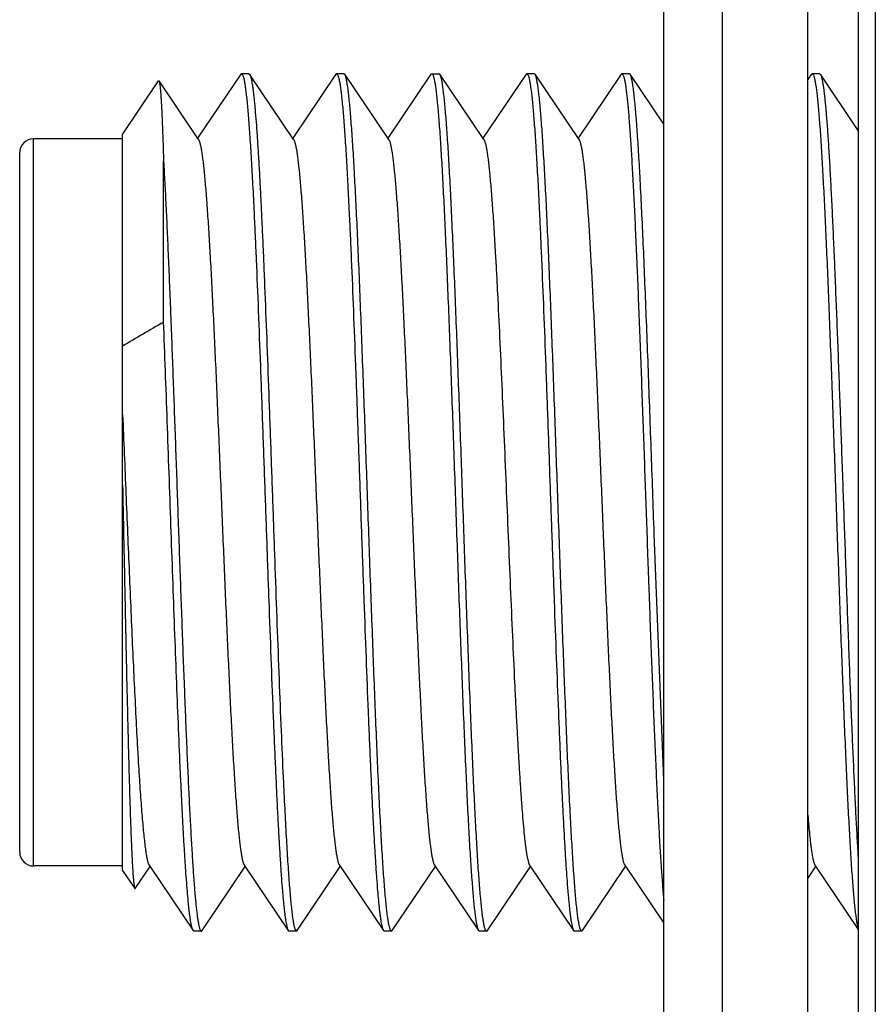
# Model space of a CAD drawing. Header units: inches. Extents: x 0.2 to 16.8, y 0.2 to 10.8.
# Tile 20 of 36: x 7.743 to 7.993, y 5.066 to 5.353. Entities that reach past the tile are written whole.
import ezdxf

# ---------------------------------------------------------------- set-up
doc = ezdxf.new("R2010")
doc.units = ezdxf.units.IN
doc.header["$LTSCALE"] = 0.935
doc.header["$MEASUREMENT"] = 0
doc.layers.get('0').update_dxf_attribs({"linetype": 'CONTINUOUS'})

msp = doc.modelspace()

# ---------------------------------------------------------------- linework, layer by layer
at = {"color": 7, "linetype": 'CONTINUOUS'}
for p, q in [((7.94792, 8.20485), (7.94792, 3.13785)), ((7.93092, 3.14785), (7.93092, 8.19485)), ((7.98764, 7.67285), (7.98764, 3.67485)), ((7.97292, 3.67385), (7.97292, 7.66885)), ((7.80757, 5.33668), (7.795, 5.31806)), ((7.8078, 5.33685), (7.80757, 5.33668)), ((7.80994, 5.33685), (7.8078, 5.33685)), ((7.8078, 5.33685), (7.80818, 5.33638)), ((7.80994, 5.33685), (7.81017, 5.33668)), ((7.82301, 5.31765), (7.81017, 5.33668)), ((7.81017, 5.33668), (7.81033, 5.33638)), ((7.8353, 5.33668), (7.82274, 5.31806)), ((7.8353, 5.33668), (7.83553, 5.33685)), ((7.83768, 5.33685), (7.83553, 5.33685)), ((7.83553, 5.33685), (7.83592, 5.33638)), ((7.83768, 5.33685), (7.83784, 5.33677)), ((7.83791, 5.33668), (7.83784, 5.33677)), ((7.85074, 5.31765), (7.83791, 5.33668)), ((7.86303, 5.33668), (7.85047, 5.31806)), ((7.86303, 5.33668), (7.86327, 5.33685)), ((7.86327, 5.33685), (7.86541, 5.33685)), ((7.86327, 5.33685), (7.86337, 5.33682)), ((7.86564, 5.33668), (7.86541, 5.33685)), ((7.87848, 5.31765), (7.86564, 5.33668)), ((7.8658, 5.33638), (7.86564, 5.33668)), ((7.89077, 5.33668), (7.87821, 5.31806)), ((7.89077, 5.33668), (7.891, 5.33685)), ((7.89314, 5.33685), (7.891, 5.33685)), ((7.891, 5.33685), (7.89139, 5.33638)), ((7.89338, 5.33668), (7.89314, 5.33685)), ((7.90621, 5.31765), (7.89338, 5.33668)), ((7.89353, 5.33638), (7.89338, 5.33668)), ((7.9185, 5.33668), (7.90594, 5.31806)), ((7.9185, 5.33668), (7.91873, 5.33685)), ((7.92088, 5.33685), (7.91873, 5.33685)), ((7.91873, 5.33685), (7.91912, 5.33638)), ((7.92111, 5.33668), (7.92088, 5.33685)), ((7.93092, 5.32214), (7.92111, 5.33668)), ((7.97397, 5.33668), (7.97292, 5.33512)), ((7.97397, 5.33668), (7.9742, 5.33685)), ((7.97635, 5.33685), (7.9742, 5.33685)), ((7.9742, 5.33685), (7.97459, 5.33638)), ((7.97635, 5.33685), (7.97658, 5.33668)), ((7.98764, 5.32028), (7.97658, 5.33668)), ((7.97658, 5.33668), (7.97673, 5.33638)), ((7.77313, 5.31914), (7.78364, 5.33472)), ((7.78364, 5.33472), (7.78376, 5.33472)), ((7.79527, 5.31765), (7.78376, 5.33472)), ((7.77313, 5.31785), (7.74713, 5.31785)), ((7.77313, 5.10457), (7.77313, 5.31914)), ((7.74313, 5.10985), (7.74313, 5.31385)), ((7.78508, 5.26445), (7.78508, 5.3113)), ((7.93092, 5.13099), (7.92814, 5.20267)), ((7.77313, 5.10585), (7.74713, 5.10585)), ((7.77313, 5.10457), (7.7767, 5.09927)), ((7.77683, 5.09927), (7.78113, 5.10565)), ((7.78086, 5.10606), (7.7937, 5.08703)), ((7.79631, 5.08703), (7.80887, 5.10565)), ((7.8086, 5.10606), (7.82143, 5.08703)), ((7.82404, 5.08703), (7.8366, 5.10565)), ((7.83633, 5.10606), (7.84917, 5.08703)), ((7.85177, 5.08703), (7.86434, 5.10565)), ((7.86407, 5.10606), (7.8769, 5.08703)), ((7.87951, 5.08703), (7.89207, 5.10565)), ((7.8918, 5.10606), (7.90464, 5.08703)), ((7.90724, 5.08703), (7.91981, 5.10565)), ((7.91953, 5.10606), (7.93092, 5.08918)), ((7.97292, 5.10216), (7.97528, 5.10565)), ((7.975, 5.10606), (7.98764, 5.08732)), ((7.7767, 5.09927), (7.77683, 5.09927)), ((7.79393, 5.08685), (7.7937, 5.08703)), ((7.79607, 5.08685), (7.79631, 5.08703)), ((7.82128, 5.08733), (7.82143, 5.08703)), ((7.82143, 5.08703), (7.82166, 5.08685)), ((7.82342, 5.08733), (7.82381, 5.08685)), ((7.82381, 5.08685), (7.82404, 5.08703)), ((7.84901, 5.08733), (7.84917, 5.08703)), ((7.84917, 5.08703), (7.8494, 5.08685)), ((7.85177, 5.08703), (7.85154, 5.08685)), ((7.8769, 5.08703), (7.87713, 5.08685)), ((7.87928, 5.08685), (7.87951, 5.08703)), ((7.90448, 5.08733), (7.90464, 5.08703)), ((7.90464, 5.08703), (7.90487, 5.08685)), ((7.90701, 5.08685), (7.90724, 5.08703)), ((7.79607, 5.08685), (7.79393, 5.08685)), ((7.82381, 5.08685), (7.82166, 5.08685)), ((7.85154, 5.08685), (7.8494, 5.08685)), ((7.87928, 5.08685), (7.87713, 5.08685)), ((7.90701, 5.08685), (7.90487, 5.08685))]:
    msp.add_line(p, q, dxfattribs=at)
at = {"color": 9, "linetype": 'CONTINUOUS'}
for p, q in [((7.9926, 7.67285), (7.9926, 3.67485)), ((7.74713, 5.10585), (7.74713, 5.31785))]:
    msp.add_line(p, q, dxfattribs=at)
at = {"color": 7, "linetype": 'CONTINUOUS'}
for centre, radius, start, end in [((7.74713, 5.31385), 0.004, 90, 180), ((8.59229, 3.87968), 1.60286, 120.23881, 120.73452), ((7.74713, 5.10985), 0.004, 180, 270)]:
    msp.add_arc(centre, radius, start, end, dxfattribs=at)
for points, knots in [([(7.85154, 5.08685), (7.85152, 5.08685), (7.85149, 5.08686), (7.85143, 5.08689), (7.85138, 5.08694), (7.85133, 5.087), (7.85127, 5.08709), (7.85122, 5.08719), (7.85117, 5.08731), (7.85109, 5.0875), (7.851, 5.08779), (7.8509, 5.08819), (7.85079, 5.08866), (7.85068, 5.0892), (7.85058, 5.08981), (7.85047, 5.0905), (7.85037, 5.09126), (7.85022, 5.0924), (7.85004, 5.09401), (7.84983, 5.09615), (7.84961, 5.09855), (7.8494, 5.10122), (7.84919, 5.10415), (7.8489, 5.10854), (7.84853, 5.11463), (7.84811, 5.12259), (7.84769, 5.13139), (7.84727, 5.14094), (7.84684, 5.15114), (7.84642, 5.16191), (7.846, 5.17315), (7.84557, 5.18475), (7.84515, 5.1966), (7.84472, 5.20859), (7.8443, 5.22061), (7.84388, 5.23255), (7.84345, 5.2443), (7.84303, 5.25575), (7.8426, 5.26678), (7.84218, 5.27731), (7.84176, 5.28723), (7.84133, 5.29644), (7.84097, 5.30364), (7.84068, 5.30899), (7.84047, 5.31266), (7.84026, 5.3161), (7.84005, 5.3193), (7.83983, 5.32225), (7.83962, 5.32494), (7.83941, 5.32737), (7.8392, 5.32953), (7.83899, 5.33141), (7.83881, 5.33281), (7.83866, 5.33378), (7.83855, 5.33441), (7.83845, 5.33496), (7.83834, 5.33545), (7.83824, 5.33586), (7.83814, 5.33616), (7.83807, 5.33636), (7.83802, 5.33648), (7.83796, 5.33659), (7.83793, 5.33665), (7.83791, 5.33668)], [0, 0, 0, 0, 0.000216, 0.000455, 0.000734, 0.001066, 0.001456, 0.001908, 0.002425, 0.00301, 0.004383, 0.006032, 0.007961, 0.01017, 0.01266, 0.015429, 0.018478, 0.021805, 0.029286, 0.037857, 0.047501, 0.058195, 0.069915, 0.082636, 0.110957, 0.142898, 0.178163, 0.216425, 0.257329, 0.300495, 0.345522, 0.391991, 0.43947, 0.487518, 0.535687, 0.58353, 0.630602, 0.676464, 0.720691, 0.762871, 0.802613, 0.839547, 0.873331, 0.888943, 0.903652, 0.917424, 0.930229, 0.942036, 0.952818, 0.962553, 0.971216, 0.978791, 0.985261, 0.988079, 0.990616, 0.992873, 0.99485, 0.996547, 0.997967, 0.998575, 0.999115, 0.999589, 1, 1, 1, 1]), ([(7.86337, 5.33682), (7.86338, 5.33681), (7.8634, 5.3368), (7.86342, 5.33678), (7.86343, 5.33677)], [0, 0, 0, 0, 0.234416, 1, 1, 1, 1]), ([(7.86343, 5.33677), (7.86345, 5.33675), (7.86349, 5.3367), (7.86354, 5.33662), (7.86359, 5.33652), (7.86366, 5.33636), (7.86375, 5.3361), (7.86386, 5.33574), (7.86396, 5.33532), (7.86407, 5.33482), (7.86417, 5.33425), (7.86428, 5.33361), (7.86438, 5.3329), (7.86453, 5.33182), (7.86471, 5.33031), (7.86491, 5.32828), (7.86512, 5.32599), (7.86533, 5.32344), (7.86554, 5.32064), (7.86575, 5.31759), (7.86596, 5.3143), (7.86617, 5.31077), (7.86646, 5.30563), (7.86682, 5.29869), (7.86723, 5.28978), (7.86765, 5.28017), (7.86807, 5.26993), (7.86849, 5.25916), (7.86891, 5.24797), (7.86933, 5.23644), (7.86975, 5.22469), (7.87017, 5.21283), (7.87058, 5.20096), (7.871, 5.18918), (7.87142, 5.17761), (7.87184, 5.16636), (7.87226, 5.15551), (7.87268, 5.14518), (7.8731, 5.13546), (7.87351, 5.12643), (7.87387, 5.11937), (7.87416, 5.11414), (7.87437, 5.11054), (7.87458, 5.10717), (7.87479, 5.10404), (7.875, 5.10116), (7.87521, 5.09853), (7.87542, 5.09615), (7.87562, 5.09404), (7.87583, 5.09219), (7.87601, 5.09083), (7.87616, 5.08987), (7.87626, 5.08926), (7.87637, 5.08871), (7.87647, 5.08824), (7.87658, 5.08783), (7.87667, 5.08754), (7.87674, 5.08734), (7.87679, 5.08722), (7.87685, 5.08712), (7.87688, 5.08705), (7.8769, 5.08703)], [0, 0, 0, 0, 0.00033, 0.000717, 0.001166, 0.001678, 0.002898, 0.004387, 0.006148, 0.008182, 0.01049, 0.013072, 0.015927, 0.019055, 0.026122, 0.034259, 0.043449, 0.053674, 0.064909, 0.077132, 0.090314, 0.104425, 0.119434, 0.152009, 0.187743, 0.226314, 0.267371, 0.310542, 0.355435, 0.401643, 0.448746, 0.496316, 0.543922, 0.591131, 0.637515, 0.682652, 0.726132, 0.767562, 0.806564, 0.842786, 0.8759, 0.891196, 0.905606, 0.919095, 0.931635, 0.943197, 0.953756, 0.963288, 0.971772, 0.979191, 0.985531, 0.988292, 0.99078, 0.992994, 0.994934, 0.9966, 0.997996, 0.998594, 0.999126, 0.999594, 1, 1, 1, 1]), ([(7.92814, 5.20267), (7.92799, 5.20682), (7.9277, 5.21509), (7.92726, 5.22745), (7.92682, 5.23965), (7.92639, 5.25157), (7.92595, 5.26311), (7.92551, 5.27413), (7.92508, 5.28454), (7.92464, 5.29424), (7.92427, 5.30182), (7.92397, 5.30745), (7.92375, 5.31133), (7.92353, 5.31496), (7.92331, 5.31834), (7.9231, 5.32146), (7.92288, 5.3243), (7.92266, 5.32686), (7.92244, 5.32914), (7.92223, 5.33113), (7.92204, 5.33261), (7.92188, 5.33364), (7.92178, 5.3343), (7.92167, 5.33488), (7.92156, 5.33539), (7.92145, 5.33582), (7.92135, 5.33614), (7.92128, 5.33635), (7.92122, 5.33648), (7.92117, 5.33659), (7.92113, 5.33665), (7.92111, 5.33668)], [0, 0, 0, 0, 0.092603, 0.184965, 0.276177, 0.365336, 0.451562, 0.534004, 0.611848, 0.684325, 0.750722, 0.781433, 0.810384, 0.837504, 0.862726, 0.88599, 0.907237, 0.926418, 0.943488, 0.958405, 0.971139, 0.976679, 0.981665, 0.986095, 0.98997, 0.99329, 0.99606, 0.997242, 0.99829, 0.999208, 1, 1, 1, 1]), ([(7.78376, 5.33472), (7.78377, 5.33471), (7.78378, 5.33468), (7.78381, 5.33462), (7.78385, 5.3345), (7.78389, 5.33433), (7.78393, 5.33411), (7.78397, 5.33386), (7.78401, 5.33356), (7.78405, 5.33321), (7.78411, 5.33267), (7.78418, 5.33188), (7.78426, 5.33081), (7.78434, 5.32957), (7.78443, 5.32817), (7.78451, 5.3266), (7.78459, 5.32487), (7.78467, 5.32298), (7.78475, 5.32094), (7.78484, 5.31874), (7.78495, 5.31551), (7.78503, 5.31302), (7.78508, 5.3113)], [0, 0, 0, 0, 0.001781, 0.003976, 0.009668, 0.017143, 0.026424, 0.037524, 0.050443, 0.065181, 0.081736, 0.12028, 0.166024, 0.218906, 0.278848, 0.345763, 0.419555, 0.500113, 0.587319, 0.68105, 0.78118, 1, 1, 1, 1]), ([(7.80818, 5.33638), (7.80822, 5.33629), (7.80829, 5.33607), (7.8084, 5.33572), (7.8085, 5.3353), (7.8086, 5.33481), (7.8087, 5.33426), (7.80884, 5.3334), (7.80902, 5.33215), (7.80922, 5.33046), (7.80942, 5.32852), (7.80963, 5.32632), (7.80983, 5.32388), (7.81003, 5.3212), (7.81031, 5.31717), (7.81066, 5.31156), (7.81107, 5.30421), (7.81144, 5.29682), (7.81177, 5.28957), (7.81219, 5.28005), (7.81271, 5.26739), (7.81331, 5.25146), (7.81392, 5.23475), (7.81453, 5.21761), (7.81514, 5.20036), (7.81574, 5.18332), (7.81635, 5.16684), (7.81687, 5.1536), (7.81728, 5.14351), (7.81759, 5.13642), (7.81789, 5.1297), (7.8182, 5.12337), (7.8185, 5.11747), (7.81881, 5.11202), (7.81911, 5.10706), (7.81942, 5.1026), (7.81968, 5.09922), (7.81989, 5.09678), (7.82004, 5.09515), (7.8202, 5.09367), (7.82035, 5.09233), (7.8205, 5.09114), (7.82065, 5.09009), (7.82081, 5.08919), (7.82094, 5.08853), (7.82104, 5.08808), (7.82112, 5.0878), (7.8212, 5.08755), (7.82125, 5.0874), (7.82128, 5.08733)], [0, 0, 0, 0, 0.001217, 0.002689, 0.004419, 0.006407, 0.008656, 0.011164, 0.016957, 0.023778, 0.031614, 0.040451, 0.05027, 0.061052, 0.072774, 0.098936, 0.128534, 0.161317, 0.187826, 0.215841, 0.275845, 0.340171, 0.407579, 0.47677, 0.546409, 0.615153, 0.681676, 0.744696, 0.774508, 0.802996, 0.830022, 0.855455, 0.879174, 0.901064, 0.92102, 0.938948, 0.954761, 0.961851, 0.968386, 0.974358, 0.97976, 0.984588, 0.988835, 0.992501, 0.995581, 0.996903, 0.998079, 0.999111, 1, 1, 1, 1]), ([(7.81033, 5.33638), (7.81035, 5.33631), (7.81041, 5.33617), (7.81048, 5.33592), (7.81056, 5.33565), (7.81066, 5.33521), (7.81079, 5.33457), (7.81094, 5.3337), (7.81109, 5.33268), (7.81124, 5.33153), (7.81139, 5.33023), (7.81154, 5.3288), (7.81169, 5.32723), (7.81189, 5.32487), (7.81215, 5.3216), (7.81245, 5.3173), (7.81275, 5.3125), (7.81305, 5.30724), (7.81335, 5.30154), (7.81365, 5.29542), (7.81395, 5.28891), (7.81425, 5.28204), (7.81465, 5.27226), (7.81516, 5.25939), (7.81575, 5.24335), (7.81635, 5.22672), (7.81695, 5.20982), (7.81754, 5.19296), (7.81814, 5.17644), (7.81873, 5.16058), (7.81933, 5.14568), (7.81974, 5.13609), (7.81996, 5.1315)], [0, 0, 0, 0, 0.001059, 0.002284, 0.003678, 0.005242, 0.008881, 0.013203, 0.018207, 0.023889, 0.030244, 0.037265, 0.044945, 0.053277, 0.071855, 0.092915, 0.116361, 0.142086, 0.169971, 0.199888, 0.231698, 0.265253, 0.300399, 0.374804, 0.453534, 0.535129, 0.618077, 0.70084, 0.781883, 0.859705, 0.932862, 1, 1, 1, 1]), ([(7.83592, 5.33638), (7.83595, 5.33629), (7.83603, 5.33607), (7.83613, 5.33572), (7.83623, 5.3353), (7.83633, 5.33481), (7.83643, 5.33426), (7.83658, 5.3334), (7.83675, 5.33215), (7.83695, 5.33046), (7.83716, 5.32852), (7.83736, 5.32632), (7.83756, 5.32388), (7.83777, 5.3212), (7.83805, 5.31717), (7.8384, 5.31156), (7.8388, 5.30421), (7.83917, 5.29682), (7.83951, 5.28957), (7.83992, 5.28005), (7.84044, 5.26739), (7.84105, 5.25146), (7.84165, 5.23475), (7.84226, 5.21761), (7.84287, 5.20036), (7.84348, 5.18332), (7.84409, 5.16684), (7.8446, 5.1536), (7.84502, 5.14351), (7.84532, 5.13642), (7.84563, 5.1297), (7.84593, 5.12337), (7.84624, 5.11747), (7.84654, 5.11202), (7.84685, 5.10706), (7.84715, 5.1026), (7.84741, 5.09922), (7.84763, 5.09678), (7.84778, 5.09515), (7.84793, 5.09367), (7.84808, 5.09233), (7.84824, 5.09114), (7.84839, 5.09009), (7.84854, 5.08919), (7.84867, 5.08853), (7.84878, 5.08808), (7.84886, 5.0878), (7.84893, 5.08755), (7.84899, 5.0874), (7.84901, 5.08733)], [0, 0, 0, 0, 0.001217, 0.002689, 0.004419, 0.006407, 0.008656, 0.011164, 0.016957, 0.023778, 0.031614, 0.040451, 0.05027, 0.061052, 0.072774, 0.098936, 0.128534, 0.161317, 0.187826, 0.215841, 0.275845, 0.340171, 0.407579, 0.47677, 0.546409, 0.615153, 0.681676, 0.744696, 0.774508, 0.802996, 0.830022, 0.855455, 0.879174, 0.901064, 0.92102, 0.938948, 0.954761, 0.961851, 0.968386, 0.974358, 0.97976, 0.984588, 0.988835, 0.992501, 0.995581, 0.996903, 0.998079, 0.999111, 1, 1, 1, 1]), ([(7.87928, 5.08685), (7.87926, 5.08685), (7.87922, 5.08686), (7.87917, 5.08689), (7.87911, 5.08694), (7.87906, 5.087), (7.87901, 5.08708), (7.87896, 5.08718), (7.87891, 5.08729), (7.87883, 5.08748), (7.87874, 5.08776), (7.87864, 5.08816), (7.87853, 5.08862), (7.87843, 5.08915), (7.87832, 5.08975), (7.87822, 5.09042), (7.87811, 5.09116), (7.87797, 5.09228), (7.87779, 5.09385), (7.87758, 5.09594), (7.87737, 5.09829), (7.87716, 5.1009), (7.87695, 5.10377), (7.87666, 5.10807), (7.8763, 5.11403), (7.87589, 5.12183), (7.87547, 5.13046), (7.87505, 5.13982), (7.87463, 5.14984), (7.87421, 5.16042), (7.87379, 5.17147), (7.87337, 5.18289), (7.87295, 5.19458), (7.87254, 5.20642), (7.87212, 5.21831), (7.8717, 5.23014), (7.87128, 5.24181), (7.87086, 5.2532), (7.87044, 5.26421), (7.87002, 5.27475), (7.8696, 5.28472), (7.86918, 5.29402), (7.86877, 5.30258), (7.86835, 5.31031), (7.86799, 5.3162), (7.8677, 5.32045), (7.86749, 5.32327), (7.86728, 5.32584), (7.86707, 5.32814), (7.86686, 5.33019), (7.86665, 5.33196), (7.86647, 5.33327), (7.86633, 5.33417), (7.86622, 5.33475), (7.86612, 5.33526), (7.86601, 5.3357), (7.86591, 5.33606), (7.86583, 5.33628), (7.8658, 5.33638)], [0, 0, 0, 0, 0.000213, 0.000449, 0.000725, 0.001051, 0.001434, 0.001878, 0.002385, 0.002958, 0.004304, 0.00592, 0.007809, 0.009973, 0.012411, 0.015123, 0.018109, 0.021367, 0.028694, 0.037089, 0.046536, 0.057013, 0.068498, 0.080965, 0.108732, 0.140063, 0.174675, 0.212256, 0.252463, 0.294931, 0.339276, 0.385093, 0.431967, 0.479471, 0.527173, 0.574639, 0.621439, 0.667146, 0.711345, 0.753635, 0.793631, 0.83097, 0.865313, 0.89635, 0.923799, 0.936099, 0.947413, 0.957715, 0.966983, 0.975197, 0.982339, 0.988396, 0.991014, 0.993359, 0.995428, 0.997223, 0.998746, 1, 1, 1, 1]), ([(7.89139, 5.33638), (7.89142, 5.33629), (7.8915, 5.33607), (7.8916, 5.33572), (7.8917, 5.3353), (7.8918, 5.33481), (7.8919, 5.33426), (7.89205, 5.3334), (7.89222, 5.33215), (7.89242, 5.33046), (7.89263, 5.32852), (7.89283, 5.32632), (7.89303, 5.32388), (7.89324, 5.3212), (7.89352, 5.31717), (7.89387, 5.31156), (7.89427, 5.30421), (7.89464, 5.29682), (7.89498, 5.28957), (7.89539, 5.28005), (7.89591, 5.26739), (7.89652, 5.25146), (7.89712, 5.23475), (7.89773, 5.21761), (7.89834, 5.20036), (7.89895, 5.18332), (7.89955, 5.16684), (7.90007, 5.1536), (7.90049, 5.14351), (7.90079, 5.13642), (7.9011, 5.1297), (7.9014, 5.12337), (7.90171, 5.11747), (7.90201, 5.11202), (7.90232, 5.10706), (7.90262, 5.1026), (7.90288, 5.09922), (7.90309, 5.09678), (7.90325, 5.09515), (7.9034, 5.09367), (7.90355, 5.09233), (7.90371, 5.09114), (7.90386, 5.09009), (7.90401, 5.08919), (7.90414, 5.08853), (7.90425, 5.08808), (7.90432, 5.0878), (7.9044, 5.08755), (7.90445, 5.0874), (7.90448, 5.08733)], [0, 0, 0, 0, 0.001217, 0.002689, 0.004419, 0.006407, 0.008656, 0.011164, 0.016957, 0.023778, 0.031614, 0.040451, 0.05027, 0.061052, 0.072774, 0.098936, 0.128534, 0.161317, 0.187826, 0.215841, 0.275845, 0.340171, 0.407579, 0.47677, 0.546409, 0.615153, 0.681676, 0.744696, 0.774508, 0.802996, 0.830022, 0.855455, 0.879174, 0.901064, 0.92102, 0.938948, 0.954761, 0.961851, 0.968386, 0.974358, 0.97976, 0.984588, 0.988835, 0.992501, 0.995581, 0.996903, 0.998079, 0.999111, 1, 1, 1, 1]), ([(7.90701, 5.08685), (7.90699, 5.08685), (7.90696, 5.08686), (7.9069, 5.08689), (7.90685, 5.08694), (7.9068, 5.087), (7.90674, 5.08708), (7.90669, 5.08718), (7.90664, 5.08729), (7.90657, 5.08748), (7.90648, 5.08776), (7.90637, 5.08816), (7.90627, 5.08862), (7.90616, 5.08915), (7.90606, 5.08975), (7.90595, 5.09042), (7.90585, 5.09116), (7.9057, 5.09228), (7.90552, 5.09385), (7.90531, 5.09594), (7.9051, 5.09829), (7.9049, 5.1009), (7.90469, 5.10377), (7.9044, 5.10807), (7.90404, 5.11403), (7.90362, 5.12183), (7.9032, 5.13046), (7.90278, 5.13982), (7.90237, 5.14984), (7.90195, 5.16042), (7.90153, 5.17147), (7.90111, 5.18289), (7.90069, 5.19458), (7.90027, 5.20642), (7.89985, 5.21831), (7.89943, 5.23014), (7.89901, 5.24181), (7.89859, 5.2532), (7.89817, 5.26421), (7.89775, 5.27475), (7.89734, 5.28472), (7.89692, 5.29402), (7.8965, 5.30258), (7.89608, 5.31031), (7.89572, 5.3162), (7.89543, 5.32045), (7.89522, 5.32327), (7.89502, 5.32584), (7.89481, 5.32814), (7.8946, 5.33019), (7.89439, 5.33196), (7.89421, 5.33327), (7.89406, 5.33417), (7.89396, 5.33475), (7.89385, 5.33526), (7.89375, 5.3357), (7.89364, 5.33606), (7.89357, 5.33628), (7.89353, 5.33638)], [0, 0, 0, 0, 0.000213, 0.000449, 0.000725, 0.001051, 0.001434, 0.001878, 0.002385, 0.002958, 0.004304, 0.00592, 0.007809, 0.009973, 0.012411, 0.015123, 0.018109, 0.021367, 0.028694, 0.037089, 0.046536, 0.057013, 0.068498, 0.080965, 0.108732, 0.140063, 0.174675, 0.212256, 0.252463, 0.294931, 0.339276, 0.385093, 0.431967, 0.479471, 0.527173, 0.574639, 0.621439, 0.667146, 0.711345, 0.753635, 0.793631, 0.83097, 0.865313, 0.89635, 0.923799, 0.936099, 0.947413, 0.957715, 0.966983, 0.975197, 0.982339, 0.988396, 0.991014, 0.993359, 0.995428, 0.997223, 0.998746, 1, 1, 1, 1]), ([(7.91912, 5.33638), (7.91915, 5.3363), (7.91922, 5.33611), (7.91931, 5.3358), (7.9194, 5.33544), (7.91949, 5.33502), (7.91959, 5.33455), (7.91971, 5.33382), (7.91987, 5.33277), (7.92005, 5.33135), (7.92024, 5.32972), (7.92042, 5.32789), (7.9206, 5.32586), (7.92079, 5.32362), (7.92104, 5.32026), (7.92135, 5.31559), (7.92172, 5.30946), (7.92209, 5.30264), (7.92245, 5.29519), (7.92282, 5.28716), (7.92319, 5.2786), (7.92355, 5.26958), (7.92392, 5.26016), (7.92442, 5.24698), (7.92503, 5.23001), (7.92576, 5.20939), (7.92648, 5.18884), (7.92721, 5.16893), (7.92783, 5.15299), (7.92833, 5.14097), (7.92869, 5.13266), (7.92906, 5.1249), (7.92943, 5.11774), (7.92979, 5.11124), (7.9301, 5.10626), (7.93036, 5.10263), (7.93054, 5.1002), (7.93073, 5.09795), (7.93085, 5.09653), (7.93092, 5.09584)], [0, 0, 0, 0, 0.001124, 0.002462, 0.004016, 0.005788, 0.007777, 0.009986, 0.015056, 0.020994, 0.02779, 0.035435, 0.043917, 0.053222, 0.063334, 0.085908, 0.111485, 0.139889, 0.170922, 0.204371, 0.240002, 0.277567, 0.316806, 0.357444, 0.441783, 0.528238, 0.614407, 0.697892, 0.776373, 0.813048, 0.847669, 0.879995, 0.909801, 0.936882, 0.961049, 0.971987, 0.982136, 0.991479, 1, 1, 1, 1]), ([(7.97459, 5.33638), (7.97463, 5.33629), (7.9747, 5.33608), (7.9748, 5.33572), (7.9749, 5.33531), (7.975, 5.33482), (7.9751, 5.33427), (7.97525, 5.33341), (7.97542, 5.33217), (7.97562, 5.33049), (7.97582, 5.32856), (7.97603, 5.32638), (7.97623, 5.32396), (7.97643, 5.32129), (7.97671, 5.31728), (7.97706, 5.31171), (7.97746, 5.3044), (7.97787, 5.2963), (7.97827, 5.28748), (7.97868, 5.27802), (7.97908, 5.26799), (7.97949, 5.25748), (7.9799, 5.24659), (7.98044, 5.23155), (7.98111, 5.2125), (7.98179, 5.19344), (7.98233, 5.17837), (7.98274, 5.16744), (7.98314, 5.15688), (7.98355, 5.14679), (7.98396, 5.13726), (7.98436, 5.12837), (7.98476, 5.12018), (7.98517, 5.11278), (7.98552, 5.10713), (7.9858, 5.10305), (7.986, 5.10033), (7.9862, 5.09785), (7.9864, 5.09562), (7.98661, 5.09363), (7.98681, 5.09189), (7.98698, 5.09061), (7.98712, 5.08971), (7.98723, 5.08913), (7.98733, 5.08861), (7.98743, 5.08817), (7.98753, 5.08779), (7.9876, 5.08755), (7.98764, 5.08745)], [0, 0, 0, 0, 0.001213, 0.002679, 0.004401, 0.006381, 0.008619, 0.011115, 0.016877, 0.023661, 0.031455, 0.040243, 0.050007, 0.060728, 0.072384, 0.098399, 0.127833, 0.160437, 0.195934, 0.234024, 0.27438, 0.316661, 0.360506, 0.405542, 0.497643, 0.589834, 0.63498, 0.678978, 0.721454, 0.762045, 0.800407, 0.836213, 0.869158, 0.898963, 0.925375, 0.937238, 0.948172, 0.958155, 0.967164, 0.975184, 0.982197, 0.988191, 0.990803, 0.993157, 0.995254, 0.997092, 0.998673, 1, 1, 1, 1]), ([(7.97673, 5.33638), (7.97676, 5.3363), (7.97683, 5.33613), (7.97691, 5.33585), (7.97699, 5.33553), (7.97708, 5.33515), (7.97716, 5.33474), (7.97728, 5.33409), (7.97743, 5.33316), (7.9776, 5.33192), (7.97777, 5.33049), (7.97793, 5.32889), (7.9781, 5.32712), (7.97827, 5.32517), (7.97851, 5.32224), (7.9788, 5.31817), (7.97914, 5.31282), (7.97947, 5.30687), (7.97981, 5.30035), (7.98015, 5.2933), (7.98049, 5.28577), (7.98083, 5.2778), (7.98117, 5.26943), (7.98163, 5.25764), (7.9822, 5.2423), (7.98287, 5.22345), (7.98355, 5.20432), (7.98422, 5.18537), (7.98489, 5.16705), (7.98546, 5.15238), (7.98593, 5.14128), (7.98627, 5.13355), (7.9866, 5.1263), (7.98694, 5.11955), (7.98728, 5.11335), (7.98752, 5.10941), (7.98764, 5.10753)], [0, 0, 0, 0, 0.001085, 0.002361, 0.003831, 0.005497, 0.007359, 0.009416, 0.01412, 0.019604, 0.025863, 0.032889, 0.040673, 0.049203, 0.058468, 0.079148, 0.102592, 0.128661, 0.157202, 0.188046, 0.221009, 0.255897, 0.292501, 0.330603, 0.410392, 0.493366, 0.577553, 0.660951, 0.741579, 0.81752, 0.853164, 0.886971, 0.918739, 0.948281, 0.975422, 1, 1, 1, 1]), ([(7.79527, 5.31765), (7.79531, 5.31759), (7.79539, 5.31745), (7.79549, 5.31721), (7.79559, 5.31691), (7.7957, 5.31655), (7.7958, 5.31613), (7.7959, 5.31566), (7.79601, 5.31512), (7.79615, 5.3143), (7.79633, 5.31312), (7.79654, 5.31155), (7.79674, 5.30975), (7.79695, 5.30773), (7.79716, 5.3055), (7.79736, 5.30307), (7.79757, 5.30043), (7.79786, 5.29652), (7.79821, 5.29117), (7.79862, 5.28424), (7.79904, 5.27667), (7.79945, 5.26852), (7.79986, 5.25987), (7.80028, 5.25079), (7.80069, 5.24136), (7.80111, 5.23167), (7.80152, 5.22181), (7.80194, 5.21185), (7.80235, 5.2019), (7.80276, 5.19204), (7.80318, 5.18235), (7.80359, 5.17292), (7.80401, 5.16384), (7.80442, 5.15519), (7.80483, 5.14704), (7.80525, 5.13947), (7.80566, 5.13253), (7.80601, 5.12719), (7.8063, 5.12328), (7.80651, 5.12064), (7.80671, 5.11821), (7.80692, 5.11598), (7.80713, 5.11396), (7.80733, 5.11216), (7.80754, 5.11059), (7.80772, 5.10941), (7.80786, 5.10859), (7.80797, 5.10805), (7.80807, 5.10758), (7.80817, 5.10716), (7.80828, 5.1068), (7.80838, 5.1065), (7.80848, 5.10625), (7.80856, 5.10612), (7.8086, 5.10606)], [0, 0, 0, 0, 0.000995, 0.002237, 0.003738, 0.005501, 0.007529, 0.009822, 0.012382, 0.015209, 0.021656, 0.029154, 0.037689, 0.047245, 0.057801, 0.069335, 0.081822, 0.095235, 0.12472, 0.15753, 0.193376, 0.231941, 0.272883, 0.31584, 0.360431, 0.40626, 0.452921, 0.5, 0.547079, 0.59374, 0.639569, 0.68416, 0.727117, 0.768059, 0.806624, 0.84247, 0.87528, 0.904765, 0.918178, 0.930665, 0.942199, 0.952755, 0.962311, 0.970846, 0.978344, 0.984791, 0.987618, 0.990178, 0.992471, 0.994499, 0.996262, 0.997762, 0.999005, 1, 1, 1, 1]), ([(7.82301, 5.31765), (7.82305, 5.31759), (7.82312, 5.31745), (7.82323, 5.31721), (7.82333, 5.31691), (7.82343, 5.31655), (7.82354, 5.31613), (7.82364, 5.31566), (7.82374, 5.31512), (7.82389, 5.3143), (7.82407, 5.31312), (7.82427, 5.31155), (7.82448, 5.30975), (7.82468, 5.30773), (7.82489, 5.3055), (7.8251, 5.30307), (7.82531, 5.30043), (7.82559, 5.29652), (7.82595, 5.29117), (7.82636, 5.28424), (7.82677, 5.27667), (7.82718, 5.26852), (7.8276, 5.25987), (7.82801, 5.25079), (7.82843, 5.24136), (7.82884, 5.23167), (7.82926, 5.22181), (7.82967, 5.21185), (7.83008, 5.2019), (7.8305, 5.19204), (7.83091, 5.18235), (7.83133, 5.17292), (7.83174, 5.16384), (7.83216, 5.15519), (7.83257, 5.14704), (7.83298, 5.13947), (7.83339, 5.13253), (7.83375, 5.12719), (7.83403, 5.12328), (7.83424, 5.12064), (7.83445, 5.11821), (7.83466, 5.11598), (7.83486, 5.11396), (7.83507, 5.11216), (7.83527, 5.11059), (7.83545, 5.10941), (7.8356, 5.10859), (7.8357, 5.10805), (7.8358, 5.10758), (7.83591, 5.10716), (7.83601, 5.1068), (7.83611, 5.1065), (7.83622, 5.10625), (7.83629, 5.10612), (7.83633, 5.10606)], [0, 0, 0, 0, 0.000995, 0.002237, 0.003738, 0.005501, 0.007529, 0.009822, 0.012382, 0.015209, 0.021656, 0.029154, 0.037689, 0.047245, 0.057801, 0.069335, 0.081822, 0.095235, 0.12472, 0.15753, 0.193376, 0.231941, 0.272883, 0.31584, 0.360431, 0.40626, 0.452921, 0.5, 0.547079, 0.59374, 0.639569, 0.68416, 0.727117, 0.768059, 0.806624, 0.84247, 0.87528, 0.904765, 0.918178, 0.930665, 0.942199, 0.952755, 0.962311, 0.970846, 0.978344, 0.984791, 0.987618, 0.990178, 0.992471, 0.994499, 0.996262, 0.997762, 0.999005, 1, 1, 1, 1]), ([(7.85074, 5.31765), (7.85078, 5.31759), (7.85086, 5.31745), (7.85096, 5.31721), (7.85106, 5.31691), (7.85117, 5.31655), (7.85127, 5.31613), (7.85137, 5.31566), (7.85148, 5.31512), (7.85162, 5.3143), (7.8518, 5.31312), (7.85201, 5.31155), (7.85221, 5.30975), (7.85242, 5.30773), (7.85263, 5.3055), (7.85283, 5.30307), (7.85304, 5.30043), (7.85333, 5.29652), (7.85368, 5.29117), (7.85409, 5.28424), (7.85451, 5.27667), (7.85492, 5.26852), (7.85533, 5.25987), (7.85575, 5.25079), (7.85616, 5.24136), (7.85658, 5.23167), (7.85699, 5.22181), (7.8574, 5.21185), (7.85782, 5.2019), (7.85823, 5.19204), (7.85865, 5.18235), (7.85906, 5.17292), (7.85948, 5.16384), (7.85989, 5.15519), (7.8603, 5.14704), (7.86072, 5.13947), (7.86113, 5.13253), (7.86148, 5.12719), (7.86177, 5.12328), (7.86198, 5.12064), (7.86218, 5.11821), (7.86239, 5.11598), (7.8626, 5.11396), (7.8628, 5.11216), (7.86301, 5.11059), (7.86319, 5.10941), (7.86333, 5.10859), (7.86344, 5.10805), (7.86354, 5.10758), (7.86364, 5.10716), (7.86374, 5.1068), (7.86385, 5.1065), (7.86395, 5.10625), (7.86403, 5.10612), (7.86407, 5.10606)], [0, 0, 0, 0, 0.000995, 0.002238, 0.003738, 0.005501, 0.007529, 0.009823, 0.012383, 0.015209, 0.021656, 0.029154, 0.03769, 0.047246, 0.057802, 0.069336, 0.081823, 0.095236, 0.124721, 0.157531, 0.193377, 0.231942, 0.272885, 0.315842, 0.360433, 0.406262, 0.452923, 0.500001, 0.54708, 0.593741, 0.63957, 0.684161, 0.727118, 0.76806, 0.806625, 0.842471, 0.875281, 0.904765, 0.918178, 0.930665, 0.942199, 0.952755, 0.962311, 0.970846, 0.978344, 0.984791, 0.987618, 0.990178, 0.992471, 0.994499, 0.996262, 0.997762, 0.999005, 1, 1, 1, 1]), ([(7.87848, 5.31765), (7.87852, 5.31759), (7.87859, 5.31745), (7.8787, 5.31721), (7.8788, 5.31691), (7.8789, 5.31655), (7.879, 5.31613), (7.87911, 5.31566), (7.87921, 5.31512), (7.87936, 5.3143), (7.87953, 5.31312), (7.87974, 5.31155), (7.87995, 5.30975), (7.88015, 5.30773), (7.88036, 5.3055), (7.88057, 5.30307), (7.88077, 5.30043), (7.88098, 5.29759), (7.88119, 5.29456), (7.8814, 5.29135), (7.88161, 5.28796), (7.88185, 5.28377), (7.88213, 5.27871), (7.88255, 5.27056), (7.88308, 5.25969), (7.8837, 5.24599), (7.88431, 5.2316), (7.88493, 5.21682), (7.88555, 5.20194), (7.88617, 5.18726), (7.88679, 5.17307), (7.88731, 5.16168), (7.88773, 5.15303), (7.88804, 5.14696), (7.88836, 5.14121), (7.88867, 5.13582), (7.88898, 5.13081), (7.88929, 5.1262), (7.8896, 5.12202), (7.88991, 5.11829), (7.89017, 5.11547), (7.89039, 5.11346), (7.89054, 5.11213), (7.8907, 5.11093), (7.89085, 5.10985), (7.89101, 5.1089), (7.89116, 5.10808), (7.8913, 5.10747), (7.89141, 5.10706), (7.89148, 5.10679), (7.89156, 5.10656), (7.89164, 5.10636), (7.89172, 5.1062), (7.89177, 5.1061), (7.8918, 5.10606)], [0, 0, 0, 0, 0.000995, 0.002238, 0.003738, 0.005501, 0.007529, 0.009822, 0.012382, 0.015209, 0.021656, 0.029154, 0.037689, 0.047245, 0.057801, 0.069335, 0.081822, 0.095235, 0.109545, 0.12472, 0.140727, 0.15753, 0.184146, 0.212339, 0.272883, 0.337956, 0.40626, 0.476434, 0.547078, 0.616784, 0.68416, 0.747863, 0.777937, 0.806624, 0.833781, 0.859273, 0.882973, 0.904764, 0.924539, 0.942199, 0.957659, 0.964541, 0.970846, 0.976568, 0.981699, 0.986237, 0.990177, 0.993518, 0.994964, 0.996262, 0.997411, 0.998415, 0.999276, 1, 1, 1, 1]), ([(7.90621, 5.31765), (7.90625, 5.31759), (7.90633, 5.31745), (7.90643, 5.31721), (7.90653, 5.31691), (7.90664, 5.31655), (7.90674, 5.31613), (7.90684, 5.31566), (7.90695, 5.31512), (7.90709, 5.3143), (7.90727, 5.31312), (7.90747, 5.31155), (7.90768, 5.30975), (7.90789, 5.30773), (7.90809, 5.3055), (7.9083, 5.30307), (7.90851, 5.30043), (7.9088, 5.29652), (7.90915, 5.29117), (7.90956, 5.28424), (7.90997, 5.27667), (7.91039, 5.26852), (7.9108, 5.25987), (7.91122, 5.25079), (7.91163, 5.24136), (7.91204, 5.23167), (7.91246, 5.22181), (7.91287, 5.21185), (7.91329, 5.2019), (7.9137, 5.19204), (7.91412, 5.18235), (7.91453, 5.17292), (7.91494, 5.16384), (7.91536, 5.15519), (7.91577, 5.14704), (7.91619, 5.13947), (7.9166, 5.13253), (7.91695, 5.12719), (7.91724, 5.12328), (7.91744, 5.12064), (7.91765, 5.11821), (7.91786, 5.11598), (7.91807, 5.11396), (7.91827, 5.11216), (7.91848, 5.11059), (7.91866, 5.10941), (7.9188, 5.10859), (7.9189, 5.10805), (7.91901, 5.10758), (7.91911, 5.10716), (7.91921, 5.1068), (7.91932, 5.1065), (7.91942, 5.10625), (7.91949, 5.10612), (7.91953, 5.10606)], [0, 0, 0, 0, 0.000995, 0.002238, 0.003738, 0.005501, 0.007529, 0.009822, 0.012382, 0.015209, 0.021656, 0.029154, 0.037689, 0.047245, 0.057801, 0.069335, 0.081822, 0.095235, 0.12472, 0.15753, 0.193376, 0.231941, 0.272883, 0.31584, 0.360431, 0.40626, 0.452921, 0.5, 0.547079, 0.59374, 0.639569, 0.68416, 0.727117, 0.768059, 0.806624, 0.84247, 0.87528, 0.904765, 0.918178, 0.930665, 0.942199, 0.952755, 0.962311, 0.970846, 0.978345, 0.984791, 0.987618, 0.990178, 0.992471, 0.994499, 0.996262, 0.997763, 0.999005, 1, 1, 1, 1]), ([(7.78508, 5.3113), (7.7852, 5.30924), (7.78544, 5.30493), (7.78578, 5.29819), (7.78612, 5.29092), (7.78646, 5.28318), (7.7868, 5.27501), (7.78727, 5.26339), (7.78784, 5.24818), (7.78852, 5.22936), (7.7892, 5.21011), (7.78988, 5.19091), (7.79045, 5.17515), (7.79091, 5.1629), (7.79126, 5.15413), (7.7916, 5.14571), (7.79194, 5.13768), (7.79228, 5.13011), (7.79262, 5.12303), (7.79297, 5.11648), (7.79331, 5.11052), (7.79365, 5.10517), (7.79394, 5.10111), (7.79418, 5.09819), (7.79435, 5.09626), (7.79452, 5.0945), (7.79469, 5.09292), (7.79486, 5.09152), (7.79501, 5.09047), (7.79513, 5.08972), (7.79521, 5.08923), (7.7953, 5.08878), (7.79538, 5.08838), (7.79547, 5.08803), (7.79555, 5.08772), (7.79564, 5.08746), (7.79572, 5.08725), (7.7958, 5.0871), (7.79586, 5.087), (7.7959, 5.08695), (7.79594, 5.08691), (7.79599, 5.08688), (7.79603, 5.08686), (7.79606, 5.08685), (7.79607, 5.08685)], [0, 0, 0, 0, 0.027559, 0.057625, 0.090017, 0.12454, 0.160984, 0.199131, 0.2796, 0.364004, 0.450304, 0.536414, 0.620256, 0.66069, 0.699805, 0.737363, 0.773139, 0.806916, 0.83849, 0.867671, 0.894283, 0.918167, 0.93918, 0.94857, 0.957197, 0.965049, 0.972115, 0.978385, 0.983851, 0.986281, 0.988508, 0.990532, 0.992353, 0.993971, 0.995388, 0.996604, 0.997624, 0.998453, 0.9988, 0.999104, 0.999369, 0.999601, 0.999807, 1, 1, 1, 1]), ([(7.7937, 5.08703), (7.79367, 5.08706), (7.79363, 5.08715), (7.79356, 5.08729), (7.79349, 5.08746), (7.79343, 5.08767), (7.79336, 5.0879), (7.79326, 5.08826), (7.79315, 5.08879), (7.79302, 5.08951), (7.79288, 5.09034), (7.79275, 5.09129), (7.79261, 5.09234), (7.79248, 5.09351), (7.79229, 5.09529), (7.79206, 5.09778), (7.7918, 5.10109), (7.79153, 5.10481), (7.79126, 5.10893), (7.79099, 5.11343), (7.79073, 5.11829), (7.79046, 5.12351), (7.79019, 5.12905), (7.78982, 5.13704), (7.78937, 5.14769), (7.78884, 5.16114), (7.7883, 5.17534), (7.78777, 5.19009), (7.78723, 5.20516), (7.7867, 5.22033), (7.78616, 5.23537), (7.78563, 5.25007), (7.78526, 5.25972), (7.78508, 5.26445)], [0, 0, 0, 0, 0.000747, 0.001638, 0.002679, 0.003874, 0.005224, 0.00673, 0.010214, 0.01433, 0.019078, 0.024455, 0.030458, 0.037082, 0.044323, 0.060628, 0.079316, 0.10032, 0.123563, 0.14896, 0.176418, 0.205836, 0.237103, 0.270105, 0.340815, 0.416919, 0.497286, 0.580722, 0.665987, 0.751816, 0.836933, 0.920071, 1, 1, 1, 1]), ([(7.77313, 5.23734), (7.77329, 5.23355), (7.77362, 5.22589), (7.7741, 5.21437), (7.77458, 5.20283), (7.77506, 5.19138), (7.77554, 5.18019), (7.77602, 5.16937), (7.7765, 5.15907), (7.77698, 5.14939), (7.77738, 5.14178), (7.77771, 5.13609), (7.77795, 5.13215), (7.7782, 5.12846), (7.77844, 5.12501), (7.77868, 5.12183), (7.77892, 5.11891), (7.77916, 5.11627), (7.7794, 5.11392), (7.77964, 5.11186), (7.77984, 5.11033), (7.78001, 5.10926), (7.78013, 5.10857), (7.78025, 5.10796), (7.78037, 5.10743), (7.78049, 5.10697), (7.78059, 5.10664), (7.78068, 5.10642), (7.78074, 5.10628), (7.7808, 5.10616), (7.78084, 5.10609), (7.78086, 5.10606)], [0, 0, 0, 0, 0.086657, 0.174594, 0.262761, 0.350105, 0.43558, 0.518164, 0.596872, 0.670763, 0.738955, 0.770657, 0.800636, 0.828802, 0.855071, 0.879367, 0.901618, 0.921759, 0.939732, 0.955487, 0.968981, 0.97487, 0.980183, 0.984918, 0.989074, 0.992653, 0.995658, 0.996949, 0.9981, 0.999116, 1, 1, 1, 1]), ([(7.77313, 5.2169), (7.77321, 5.2132), (7.77336, 5.2058), (7.77358, 5.19476), (7.77381, 5.18386), (7.77403, 5.17323), (7.77426, 5.16296), (7.77448, 5.15318), (7.77471, 5.14397), (7.77493, 5.13543), (7.77512, 5.12878), (7.77527, 5.12385), (7.77538, 5.12048), (7.77549, 5.11733), (7.7756, 5.11442), (7.77571, 5.11175), (7.77582, 5.10932), (7.77593, 5.10715), (7.77604, 5.10524), (7.77613, 5.10381), (7.77621, 5.10279), (7.77626, 5.10213), (7.77632, 5.10154), (7.77637, 5.10101), (7.77643, 5.10056), (7.77648, 5.10017), (7.77653, 5.09985), (7.77658, 5.09962), (7.77662, 5.09948), (7.77665, 5.09939), (7.77667, 5.09933), (7.77669, 5.09929), (7.7767, 5.09927)], [0, 0, 0, 0, 0.094414, 0.188574, 0.281483, 0.372163, 0.45967, 0.5431, 0.621602, 0.694382, 0.760712, 0.791251, 0.819938, 0.846704, 0.871483, 0.894217, 0.914853, 0.933342, 0.949641, 0.963717, 0.96991, 0.975537, 0.980594, 0.985079, 0.988991, 0.992329, 0.995094, 0.997287, 0.998171, 0.998916, 0.999524, 1, 1, 1, 1]), ([(7.81996, 5.1315), (7.82009, 5.1285), (7.82037, 5.12279), (7.82074, 5.11584), (7.82103, 5.11073), (7.82125, 5.10725), (7.82146, 5.10403), (7.82168, 5.10107), (7.82189, 5.09837), (7.82211, 5.09595), (7.82232, 5.0938), (7.82251, 5.09219), (7.82266, 5.09105), (7.82277, 5.0903), (7.82288, 5.08962), (7.82298, 5.08902), (7.82309, 5.08849), (7.8232, 5.08804), (7.8233, 5.08766), (7.82338, 5.08743), (7.82342, 5.08733)], [0, 0, 0, 0, 0.203099, 0.386825, 0.470866, 0.54942, 0.622301, 0.689336, 0.750367, 0.805251, 0.853865, 0.896099, 0.914796, 0.931868, 0.947308, 0.961111, 0.973276, 0.983804, 0.992706, 1, 1, 1, 1]), ([(7.97292, 5.12062), (7.973, 5.11961), (7.97316, 5.1177), (7.97342, 5.11501), (7.97364, 5.11297), (7.97382, 5.11152), (7.97395, 5.11055), (7.97408, 5.10968), (7.97421, 5.10889), (7.97434, 5.1082), (7.97447, 5.10759), (7.9746, 5.10708), (7.97471, 5.10671), (7.9748, 5.10646), (7.97487, 5.1063), (7.97493, 5.10617), (7.97498, 5.10609), (7.975, 5.10606)], [0, 0, 0, 0, 0.205773, 0.389373, 0.550197, 0.621903, 0.687731, 0.747634, 0.801573, 0.849524, 0.89147, 0.927417, 0.957404, 0.970191, 0.981529, 0.991449, 1, 1, 1, 1])]:
    msp.add_open_spline(points, degree=3, knots=knots, dxfattribs=at)

doc.saveas('drawing.dxf')
